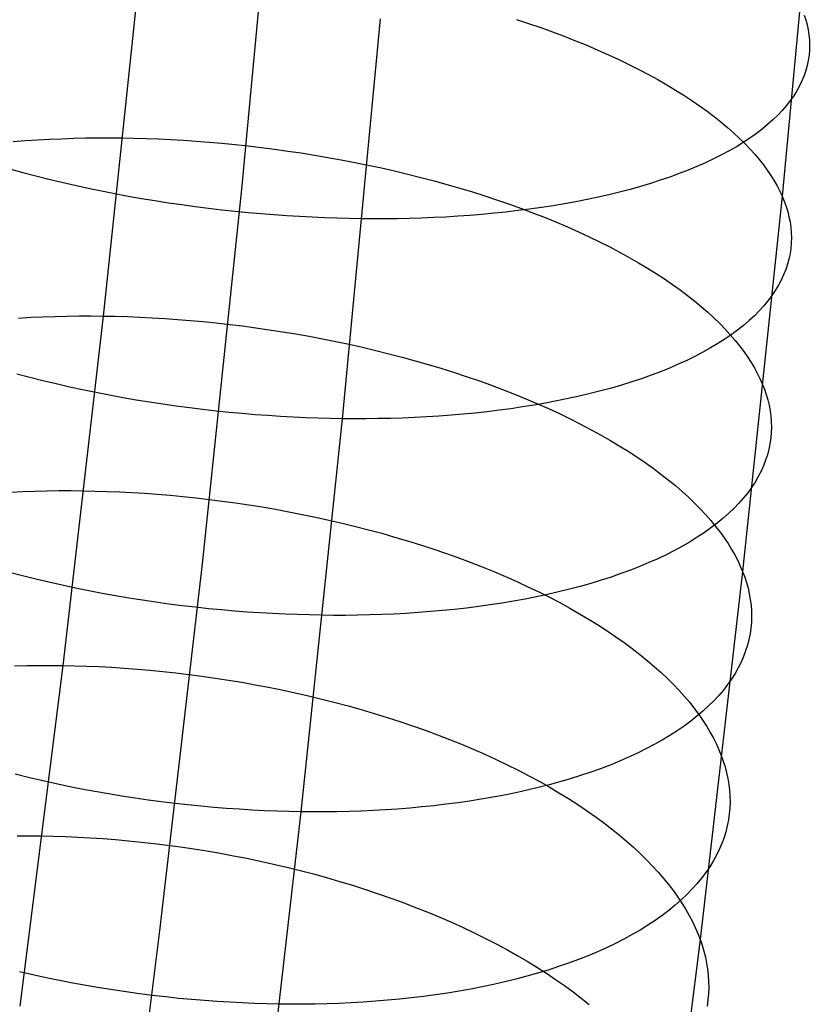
# Model space of a CAD drawing. Extents: x -37 to 483, y -973 to -253.
# Tile 104 of 197: x 411 to 429, y -882 to -859. Entities that reach past the tile are written whole.
import ezdxf

# ---------------------------------------------------------------- set-up
doc = ezdxf.new("R2010")
doc.units = 0
doc.layers.add('PREDEFINITO', color=7, linetype='CONTINUOUS')

msp = doc.modelspace()

# ---------------------------------------------------------------- linework, layer by layer
at = {"layer": 'PREDEFINITO'}
for p, q in [((416.615, -853.845, 84.863), (415.769, -862.766, 87.683)), ((429.28, -853.987, 87.238), (428.432, -862.928, 90.065)), ((413.41, -857.396, 98.381), (412.531, -865.735, 101.326)), ((419.015, -858.777, 74.027), (418.129, -868.137, 76.986)), ((428.947, -858.687, 88.169), (428.985, -858.803, 87.923)), ((422.209, -858.791, 97.36), (422.495, -858.886, 97.224)), ((422.495, -858.886, 97.224), (422.777, -858.983, 97.081)), ((422.777, -858.983, 97.081), (423.055, -859.083, 96.932)), ((428.985, -858.803, 87.923), (429.016, -858.92, 87.674)), ((429.016, -858.92, 87.674), (429.041, -859.037, 87.422)), ((423.055, -859.083, 96.932), (423.327, -859.186, 96.777)), ((423.327, -859.186, 96.777), (423.594, -859.29, 96.615)), ((429.041, -859.037, 87.422), (429.059, -859.155, 87.168)), ((429.059, -859.155, 87.168), (429.071, -859.273, 86.911)), ((423.594, -859.29, 96.615), (423.856, -859.397, 96.448)), ((423.856, -859.397, 96.448), (424.113, -859.507, 96.275)), ((429.071, -859.273, 86.911), (429.075, -859.392, 86.652)), ((429.075, -859.392, 86.652), (429.073, -859.511, 86.391)), ((424.113, -859.507, 96.275), (424.363, -859.618, 96.097)), ((424.363, -859.618, 96.097), (424.607, -859.731, 95.913)), ((429.062, -859.63, 86.128), (429.045, -859.75, 85.863)), ((429.073, -859.511, 86.391), (429.062, -859.63, 86.128)), ((424.607, -859.731, 95.913), (424.845, -859.846, 95.724)), ((424.845, -859.846, 95.724), (425.077, -859.963, 95.531)), ((429.02, -859.869, 85.597), (428.987, -859.988, 85.329)), ((429.045, -859.75, 85.863), (429.02, -859.869, 85.597)), ((425.077, -859.963, 95.531), (425.301, -860.081, 95.332)), ((425.301, -860.081, 95.332), (425.519, -860.2, 95.13)), ((428.946, -860.107, 85.061), (428.897, -860.225, 84.791)), ((428.987, -859.988, 85.329), (428.946, -860.107, 85.061)), ((425.519, -860.2, 95.13), (425.73, -860.321, 94.923)), ((425.73, -860.321, 94.923), (425.933, -860.443, 94.712)), ((428.841, -860.343, 84.521), (428.776, -860.46, 84.251)), ((428.897, -860.225, 84.791), (428.841, -860.343, 84.521)), ((425.933, -860.443, 94.712), (426.13, -860.566, 94.498)), ((426.13, -860.566, 94.498), (426.319, -860.69, 94.28)), ((428.703, -860.576, 83.98), (428.622, -860.692, 83.71)), ((428.776, -860.46, 84.251), (428.703, -860.576, 83.98)), ((426.319, -860.69, 94.28), (426.5, -860.814, 94.059)), ((426.5, -860.814, 94.059), (426.674, -860.94, 93.836)), ((428.532, -860.806, 83.44), (428.435, -860.92, 83.171)), ((428.622, -860.692, 83.71), (428.532, -860.806, 83.44)), ((426.674, -860.94, 93.836), (426.84, -861.065, 93.609)), ((426.84, -861.065, 93.609), (426.999, -861.191, 93.38)), ((428.329, -861.032, 82.904), (428.214, -861.142, 82.637)), ((428.435, -860.92, 83.171), (428.329, -861.032, 82.904)), ((426.999, -861.191, 93.38), (427.15, -861.317, 93.15)), ((427.15, -861.317, 93.15), (427.294, -861.444, 92.917)), ((428.092, -861.251, 82.372), (427.962, -861.359, 82.109)), ((428.214, -861.142, 82.637), (428.092, -861.251, 82.372)), ((427.294, -861.444, 92.917), (427.429, -861.57, 92.682)), ((427.823, -861.465, 81.848), (427.676, -861.568, 81.589)), ((427.962, -861.359, 82.109), (427.823, -861.465, 81.848)), ((410.422, -861.649, 99.138), (410.706, -861.627, 99.242)), ((410.706, -861.627, 99.242), (410.99, -861.609, 99.34)), ((410.99, -861.609, 99.34), (411.274, -861.594, 99.431)), ((411.274, -861.594, 99.431), (411.558, -861.582, 99.517)), ((411.558, -861.582, 99.517), (411.842, -861.573, 99.596)), ((411.842, -861.573, 99.596), (412.126, -861.566, 99.669)), ((412.126, -861.566, 99.669), (412.408, -861.563, 99.736)), ((412.408, -861.563, 99.736), (412.69, -861.563, 99.798)), ((412.69, -861.563, 99.798), (412.97, -861.565, 99.853)), ((412.97, -861.565, 99.853), (413.252, -861.57, 99.904)), ((413.252, -861.57, 99.904), (413.537, -861.578, 99.949)), ((413.537, -861.578, 99.949), (413.826, -861.589, 99.99)), ((413.826, -861.589, 99.99), (414.117, -861.603, 100.025)), ((414.117, -861.603, 100.025), (414.412, -861.62, 100.055)), ((414.412, -861.62, 100.055), (414.71, -861.64, 100.079)), ((414.71, -861.64, 100.079), (415.01, -861.663, 100.097)), ((415.01, -861.663, 100.097), (415.313, -861.69, 100.11)), ((415.313, -861.69, 100.11), (415.618, -861.719, 100.117)), ((415.618, -861.719, 100.117), (415.925, -861.752, 100.117)), ((415.925, -861.752, 100.117), (416.234, -861.788, 100.112)), ((427.36, -861.77, 81.08), (427.19, -861.867, 80.83)), ((427.522, -861.67, 81.333), (427.36, -861.77, 81.08)), ((427.429, -861.57, 92.682), (427.558, -861.696, 92.447)), ((427.676, -861.568, 81.589), (427.522, -861.67, 81.333)), ((427.558, -861.696, 92.447), (427.678, -861.822, 92.21)), ((416.234, -861.788, 100.112), (416.544, -861.828, 100.1)), ((416.544, -861.828, 100.1), (416.855, -861.871, 100.081)), ((416.855, -861.871, 100.081), (417.168, -861.917, 100.056)), ((417.168, -861.917, 100.056), (417.481, -861.967, 100.024)), ((417.481, -861.967, 100.024), (417.794, -862.02, 99.986)), ((427.013, -861.963, 80.584), (426.828, -862.055, 80.341)), ((427.19, -861.867, 80.83), (427.013, -861.963, 80.584)), ((427.678, -861.822, 92.21), (427.791, -861.948, 91.972)), ((427.791, -861.948, 91.972), (427.896, -862.073, 91.734)), ((417.794, -862.02, 99.986), (418.108, -862.077, 99.94)), ((418.108, -862.077, 99.94), (418.421, -862.137, 99.888)), ((418.421, -862.137, 99.888), (418.734, -862.201, 99.829)), ((418.734, -862.201, 99.829), (419.046, -862.268, 99.762)), ((426.438, -862.233, 79.868), (426.232, -862.318, 79.638)), ((426.636, -862.146, 80.103), (426.438, -862.233, 79.868)), ((426.828, -862.055, 80.341), (426.636, -862.146, 80.103)), ((427.896, -862.073, 91.734), (427.994, -862.197, 91.495)), ((427.994, -862.197, 91.495), (428.085, -862.321, 91.256)), ((410.651, -862.378, 76.174), (410.354, -862.295, 76.291)), ((410.952, -862.457, 76.064), (410.651, -862.378, 76.174)), ((411.256, -862.534, 75.96), (410.952, -862.457, 76.064)), ((419.046, -862.268, 99.762), (419.357, -862.338, 99.689)), ((419.357, -862.338, 99.689), (419.666, -862.412, 99.609)), ((419.666, -862.412, 99.609), (419.973, -862.489, 99.522)), ((426.02, -862.4, 79.413), (425.802, -862.48, 79.193)), ((426.232, -862.318, 79.638), (426.02, -862.4, 79.413)), ((428.085, -862.321, 91.256), (428.168, -862.444, 91.017)), ((428.168, -862.444, 91.017), (428.245, -862.567, 90.778)), ((411.562, -862.608, 75.864), (411.256, -862.534, 75.96)), ((411.87, -862.679, 75.774), (411.562, -862.608, 75.864)), ((412.18, -862.747, 75.692), (411.87, -862.679, 75.774)), ((419.973, -862.489, 99.522), (420.279, -862.569, 99.427)), ((420.279, -862.569, 99.427), (420.582, -862.653, 99.326)), ((420.582, -862.653, 99.326), (420.882, -862.74, 99.218)), ((425.113, -862.7, 78.563), (424.872, -862.768, 78.364)), ((425.348, -862.63, 78.767), (425.113, -862.7, 78.563)), ((425.578, -862.556, 78.977), (425.348, -862.63, 78.767)), ((425.802, -862.48, 79.193), (425.578, -862.556, 78.977)), ((428.245, -862.567, 90.778), (428.314, -862.688, 90.54)), ((428.314, -862.688, 90.54), (428.376, -862.808, 90.302)), ((412.491, -862.812, 75.617), (412.18, -862.747, 75.692)), ((412.803, -862.873, 75.549), (412.491, -862.812, 75.617)), ((413.117, -862.932, 75.488), (412.803, -862.873, 75.549)), ((413.43, -862.987, 75.434), (413.117, -862.932, 75.488)), ((415.769, -862.766, 87.683), (414.846, -871.537, 90.781)), ((420.882, -862.74, 99.218), (421.179, -862.829, 99.103)), ((421.179, -862.829, 99.103), (421.472, -862.922, 98.981)), ((421.472, -862.922, 98.981), (421.762, -863.018, 98.853)), ((424.376, -862.893, 77.983), (424.122, -862.951, 77.801)), ((424.626, -862.832, 78.17), (424.376, -862.893, 77.983)), ((424.872, -862.768, 78.364), (424.626, -862.832, 78.17)), ((428.432, -862.928, 90.065), (427.507, -871.717, 93.171)), ((428.376, -862.808, 90.302), (428.432, -862.928, 90.065)), ((428.432, -862.928, 90.065), (428.481, -863.047, 89.827)), ((413.744, -863.039, 75.387), (413.43, -862.987, 75.434)), ((414.058, -863.088, 75.347), (413.744, -863.039, 75.387)), ((414.372, -863.134, 75.314), (414.058, -863.088, 75.347)), ((414.685, -863.177, 75.287), (414.372, -863.134, 75.314)), ((421.762, -863.018, 98.853), (422.048, -863.117, 98.718)), ((422.048, -863.117, 98.718), (422.33, -863.218, 98.577)), ((423.066, -863.151, 77.138), (422.794, -863.193, 76.988)), ((423.335, -863.106, 77.294), (423.066, -863.151, 77.138)), ((423.601, -863.057, 77.457), (423.335, -863.106, 77.294)), ((423.863, -863.006, 77.626), (423.601, -863.057, 77.457)), ((424.122, -862.951, 77.801), (423.863, -863.006, 77.626)), ((428.481, -863.047, 89.827), (428.524, -863.167, 89.586)), ((414.996, -863.216, 75.268), (414.685, -863.177, 75.287)), ((415.307, -863.253, 75.254), (414.996, -863.216, 75.268)), ((415.616, -863.286, 75.248), (415.307, -863.253, 75.254)), ((415.923, -863.316, 75.247), (415.616, -863.286, 75.248)), ((416.228, -863.343, 75.253), (415.923, -863.316, 75.247)), ((416.531, -863.367, 75.265), (416.228, -863.343, 75.253)), ((416.832, -863.389, 75.283), (416.531, -863.367, 75.265)), ((417.13, -863.407, 75.307), (416.832, -863.389, 75.283)), ((421.12, -863.378, 76.223), (420.836, -863.398, 76.119)), ((421.402, -863.355, 76.335), (421.12, -863.378, 76.223)), ((421.684, -863.329, 76.452), (421.402, -863.355, 76.335)), ((421.964, -863.3, 76.576), (421.684, -863.329, 76.452)), ((422.243, -863.267, 76.707), (421.964, -863.3, 76.576)), ((422.519, -863.232, 76.844), (422.243, -863.267, 76.707)), ((422.33, -863.218, 98.577), (422.607, -863.322, 98.429)), ((422.794, -863.193, 76.988), (422.519, -863.232, 76.844)), ((422.607, -863.322, 98.429), (422.879, -863.429, 98.275)), ((428.524, -863.167, 89.586), (428.562, -863.288, 89.342)), ((428.562, -863.288, 89.342), (428.592, -863.41, 89.094)), ((417.425, -863.422, 75.336), (417.13, -863.407, 75.307)), ((417.717, -863.435, 75.371), (417.425, -863.422, 75.336)), ((418.005, -863.445, 75.411), (417.717, -863.435, 75.371)), ((418.29, -863.452, 75.456), (418.005, -863.445, 75.411)), ((418.572, -863.457, 75.506), (418.29, -863.452, 75.456)), ((418.853, -863.459, 75.562), (418.572, -863.457, 75.506)), ((419.134, -863.459, 75.623), (418.853, -863.459, 75.562)), ((419.417, -863.455, 75.69), (419.134, -863.459, 75.623)), ((419.7, -863.45, 75.764), (419.417, -863.455, 75.69)), ((419.984, -863.441, 75.843), (419.7, -863.45, 75.764)), ((420.268, -863.43, 75.929), (419.984, -863.441, 75.843)), ((420.552, -863.416, 76.021), (420.268, -863.43, 75.929)), ((420.836, -863.398, 76.119), (420.552, -863.416, 76.021)), ((422.879, -863.429, 98.275), (423.145, -863.538, 98.116)), ((423.145, -863.538, 98.116), (423.407, -863.649, 97.95)), ((428.592, -863.41, 89.094), (428.617, -863.532, 88.844)), ((428.617, -863.532, 88.844), (428.635, -863.655, 88.592)), ((423.407, -863.649, 97.95), (423.663, -863.763, 97.779)), ((423.663, -863.763, 97.779), (423.913, -863.879, 97.602)), ((428.635, -863.655, 88.592), (428.646, -863.778, 88.336)), ((428.646, -863.778, 88.336), (428.65, -863.902, 88.079)), ((423.913, -863.879, 97.602), (424.156, -863.997, 97.42)), ((424.156, -863.997, 97.42), (424.394, -864.116, 97.233)), ((428.646, -864.026, 87.819), (428.636, -864.15, 87.558)), ((428.65, -863.902, 88.079), (428.646, -864.026, 87.819)), ((424.394, -864.116, 97.233), (424.625, -864.237, 97.041)), ((424.625, -864.237, 97.041), (424.849, -864.36, 96.844)), ((428.618, -864.275, 87.295), (428.592, -864.399, 87.03)), ((428.636, -864.15, 87.558), (428.618, -864.275, 87.295)), ((424.849, -864.36, 96.844), (425.066, -864.485, 96.643)), ((425.066, -864.485, 96.643), (425.276, -864.61, 96.438)), ((428.559, -864.523, 86.764), (428.518, -864.647, 86.497)), ((428.592, -864.399, 87.03), (428.559, -864.523, 86.764)), ((425.276, -864.61, 96.438), (425.479, -864.737, 96.229)), ((425.479, -864.737, 96.229), (425.675, -864.865, 96.017)), ((428.468, -864.77, 86.229), (428.411, -864.893, 85.96)), ((428.518, -864.647, 86.497), (428.468, -864.77, 86.229)), ((425.675, -864.865, 96.017), (425.864, -864.994, 95.801)), ((425.864, -864.994, 95.801), (426.045, -865.124, 95.582)), ((428.411, -864.893, 85.96), (428.346, -865.015, 85.691)), ((426.045, -865.124, 95.582), (426.218, -865.254, 95.36)), ((428.272, -865.136, 85.423), (428.191, -865.257, 85.154)), ((428.346, -865.015, 85.691), (428.272, -865.136, 85.423)), ((426.218, -865.254, 95.36), (426.384, -865.385, 95.135)), ((426.384, -865.385, 95.135), (426.542, -865.516, 94.908)), ((428.101, -865.376, 84.886), (428.003, -865.494, 84.618)), ((428.191, -865.257, 85.154), (428.101, -865.376, 84.886)), ((426.542, -865.516, 94.908), (426.692, -865.647, 94.679)), ((426.692, -865.647, 94.679), (426.835, -865.778, 94.448)), ((427.896, -865.611, 84.352), (427.782, -865.726, 84.087)), ((428.003, -865.494, 84.618), (427.896, -865.611, 84.352)), ((410.551, -865.78, 100.813), (410.835, -865.764, 100.904)), ((410.835, -865.764, 100.904), (411.119, -865.751, 100.99)), ((411.119, -865.751, 100.99), (411.403, -865.742, 101.069)), ((411.403, -865.742, 101.069), (411.687, -865.736, 101.142)), ((412.531, -865.735, 101.326), (411.584, -873.913, 104.521)), ((411.687, -865.736, 101.142), (411.969, -865.732, 101.209)), ((411.969, -865.732, 101.209), (412.251, -865.732, 101.271)), ((412.251, -865.732, 101.271), (412.531, -865.735, 101.326)), ((412.531, -865.735, 101.326), (412.813, -865.74, 101.377)), ((412.813, -865.74, 101.377), (413.098, -865.748, 101.422)), ((413.098, -865.748, 101.422), (413.387, -865.76, 101.463)), ((413.387, -865.76, 101.463), (413.678, -865.774, 101.498)), ((413.678, -865.774, 101.498), (413.973, -865.792, 101.528)), ((413.973, -865.792, 101.528), (414.271, -865.813, 101.553)), ((414.271, -865.813, 101.553), (414.571, -865.837, 101.572)), ((414.571, -865.837, 101.572), (414.874, -865.864, 101.585)), ((414.874, -865.864, 101.585), (415.179, -865.895, 101.592)), ((415.179, -865.895, 101.592), (415.486, -865.929, 101.593)), ((415.486, -865.929, 101.593), (415.794, -865.967, 101.588)), ((426.835, -865.778, 94.448), (426.971, -865.91, 94.215)), ((426.971, -865.91, 94.215), (427.098, -866.041, 93.981)), ((427.659, -865.84, 83.823), (427.528, -865.952, 83.561)), ((427.782, -865.726, 84.087), (427.659, -865.84, 83.823)), ((415.794, -865.967, 101.588), (416.104, -866.008, 101.577)), ((416.104, -866.008, 101.577), (416.416, -866.053, 101.559)), ((416.416, -866.053, 101.559), (416.728, -866.101, 101.534)), ((416.728, -866.101, 101.534), (417.041, -866.153, 101.503)), ((417.041, -866.153, 101.503), (417.354, -866.208, 101.465)), ((427.098, -866.041, 93.981), (427.218, -866.172, 93.746)), ((427.389, -866.062, 83.302), (427.242, -866.17, 83.044)), ((427.528, -865.952, 83.561), (427.389, -866.062, 83.302)), ((417.354, -866.208, 101.465), (417.667, -866.267, 101.421)), ((417.667, -866.267, 101.421), (417.981, -866.33, 101.369)), ((417.981, -866.33, 101.369), (418.293, -866.396, 101.311)), ((426.924, -866.38, 82.538), (426.754, -866.482, 82.29)), ((427.087, -866.276, 82.79), (426.924, -866.38, 82.538)), ((427.242, -866.17, 83.044), (427.087, -866.276, 82.79)), ((427.218, -866.172, 93.746), (427.33, -866.303, 93.51)), ((427.33, -866.303, 93.51), (427.435, -866.433, 93.274)), ((418.293, -866.396, 101.311), (418.605, -866.465, 101.246)), ((418.605, -866.465, 101.246), (418.915, -866.539, 101.173)), ((418.915, -866.539, 101.173), (419.224, -866.615, 101.094)), ((419.224, -866.615, 101.094), (419.531, -866.695, 101.008)), ((426.576, -866.581, 82.045), (426.391, -866.678, 81.803)), ((426.754, -866.482, 82.29), (426.576, -866.581, 82.045)), ((427.435, -866.433, 93.274), (427.533, -866.562, 93.037)), ((427.533, -866.562, 93.037), (427.623, -866.691, 92.799)), ((419.531, -866.695, 101.008), (419.837, -866.779, 100.915)), ((419.837, -866.779, 100.915), (420.139, -866.866, 100.815)), ((426.199, -866.772, 81.566), (426, -866.863, 81.333)), ((426.391, -866.678, 81.803), (426.199, -866.772, 81.566)), ((427.623, -866.691, 92.799), (427.706, -866.819, 92.562)), ((427.706, -866.819, 92.562), (427.782, -866.947, 92.325)), ((420.139, -866.866, 100.815), (420.439, -866.956, 100.708)), ((420.439, -866.956, 100.708), (420.736, -867.049, 100.594)), ((420.736, -867.049, 100.594), (421.029, -867.146, 100.474)), ((425.582, -867.037, 80.88), (425.364, -867.12, 80.66)), ((425.794, -866.952, 81.104), (425.582, -867.037, 80.88)), ((426, -866.863, 81.333), (425.794, -866.952, 81.104)), ((427.782, -866.947, 92.325), (427.85, -867.073, 92.089)), ((427.85, -867.073, 92.089), (427.912, -867.198, 91.853)), ((410.815, -867.173, 77.426), (410.512, -867.093, 77.528)), ((411.121, -867.25, 77.331), (410.815, -867.173, 77.426)), ((411.429, -867.324, 77.242), (411.121, -867.25, 77.331)), ((421.029, -867.146, 100.474), (421.318, -867.245, 100.347)), ((421.318, -867.245, 100.347), (421.604, -867.348, 100.213)), ((424.909, -867.276, 80.237), (424.673, -867.349, 80.033)), ((425.139, -867.2, 80.446), (424.909, -867.276, 80.237)), ((425.364, -867.12, 80.66), (425.139, -867.2, 80.446)), ((427.912, -867.198, 91.853), (427.967, -867.322, 91.618)), ((411.738, -867.395, 77.161), (411.429, -867.324, 77.242)), ((412.049, -867.463, 77.087), (411.738, -867.395, 77.161)), ((412.361, -867.527, 77.02), (412.049, -867.463, 77.087)), ((412.675, -867.588, 76.959), (412.361, -867.527, 77.02)), ((421.604, -867.348, 100.213), (421.885, -867.453, 100.074)), ((421.885, -867.453, 100.074), (422.162, -867.561, 99.927)), ((424.186, -867.487, 79.642), (423.936, -867.55, 79.456)), ((424.432, -867.42, 79.835), (424.186, -867.487, 79.642)), ((424.673, -867.349, 80.033), (424.432, -867.42, 79.835)), ((427.967, -867.322, 91.618), (428.016, -867.446, 91.381)), ((428.016, -867.446, 91.381), (428.059, -867.571, 91.142)), ((412.988, -867.646, 76.906), (412.675, -867.588, 76.959)), ((413.302, -867.7, 76.86), (412.988, -867.646, 76.906)), ((413.616, -867.751, 76.821), (413.302, -867.7, 76.86)), ((413.929, -867.799, 76.788), (413.616, -867.751, 76.821)), ((422.162, -867.561, 99.927), (422.433, -867.672, 99.775)), ((422.433, -867.672, 99.775), (422.7, -867.786, 99.617)), ((422.893, -867.772, 78.769), (422.624, -867.819, 78.614)), ((423.159, -867.722, 78.932), (422.893, -867.772, 78.769)), ((423.422, -867.668, 79.1), (423.159, -867.722, 78.932)), ((423.681, -867.611, 79.275), (423.422, -867.668, 79.1)), ((423.936, -867.55, 79.456), (423.681, -867.611, 79.275)), ((428.059, -867.571, 91.142), (428.095, -867.697, 90.899)), ((428.095, -867.697, 90.899), (428.126, -867.823, 90.654)), ((414.242, -867.844, 76.762), (413.929, -867.799, 76.788)), ((414.553, -867.885, 76.743), (414.242, -867.844, 76.762)), ((414.864, -867.923, 76.731), (414.553, -867.885, 76.743)), ((415.173, -867.958, 76.724), (414.864, -867.923, 76.731)), ((415.48, -867.989, 76.725), (415.173, -867.958, 76.724)), ((415.785, -868.018, 76.731), (415.48, -867.989, 76.725)), ((421.241, -868.004, 77.93), (420.96, -868.031, 77.813)), ((421.522, -867.974, 78.054), (421.241, -868.004, 77.93)), ((421.801, -867.94, 78.184), (421.522, -867.974, 78.054)), ((422.077, -867.903, 78.321), (421.801, -867.94, 78.184)), ((422.352, -867.863, 78.464), (422.077, -867.903, 78.321)), ((422.624, -867.819, 78.614), (422.352, -867.863, 78.464)), ((422.7, -867.786, 99.617), (422.961, -867.901, 99.453)), ((422.961, -867.901, 99.453), (423.216, -868.019, 99.283)), ((428.126, -867.823, 90.654), (428.15, -867.951, 90.405)), ((428.15, -867.951, 90.405), (428.167, -868.079, 90.154)), ((416.088, -868.043, 76.743), (415.785, -868.018, 76.731)), ((416.389, -868.065, 76.761), (416.088, -868.043, 76.743)), ((416.686, -868.084, 76.785), (416.389, -868.065, 76.761)), ((416.981, -868.1, 76.815), (416.686, -868.084, 76.785)), ((417.273, -868.114, 76.85), (416.981, -868.1, 76.815)), ((418.129, -868.137, 76.986), (417.161, -877.339, 80.236)), ((417.562, -868.124, 76.89), (417.273, -868.114, 76.85)), ((417.847, -868.132, 76.935), (417.562, -868.124, 76.89)), ((418.129, -868.137, 76.986), (417.847, -868.132, 76.935)), ((418.409, -868.139, 77.041), (418.129, -868.137, 76.986)), ((418.691, -868.139, 77.103), (418.409, -868.139, 77.041)), ((418.973, -868.135, 77.17), (418.691, -868.139, 77.103)), ((419.257, -868.129, 77.243), (418.973, -868.135, 77.17)), ((419.541, -868.121, 77.322), (419.257, -868.129, 77.243)), ((419.825, -868.109, 77.408), (419.541, -868.121, 77.322)), ((420.109, -868.094, 77.5), (419.825, -868.109, 77.408)), ((420.393, -868.076, 77.598), (420.109, -868.094, 77.5)), ((420.677, -868.055, 77.702), (420.393, -868.076, 77.598)), ((420.96, -868.031, 77.813), (420.677, -868.055, 77.702)), ((423.216, -868.019, 99.283), (423.465, -868.14, 99.108)), ((423.465, -868.14, 99.108), (423.709, -868.262, 98.927)), ((428.167, -868.079, 90.154), (428.178, -868.207, 89.901)), ((428.178, -868.207, 89.901), (428.181, -868.336, 89.645)), ((423.709, -868.262, 98.927), (423.946, -868.386, 98.742)), ((423.946, -868.386, 98.742), (424.176, -868.512, 98.552)), ((428.177, -868.465, 89.387), (428.166, -868.594, 89.127)), ((428.181, -868.336, 89.645), (428.177, -868.465, 89.387)), ((424.176, -868.512, 98.552), (424.4, -868.64, 98.357)), ((424.4, -868.64, 98.357), (424.617, -868.769, 98.158)), ((428.166, -868.594, 89.127), (428.148, -868.723, 88.866)), ((424.617, -868.769, 98.158), (424.826, -868.9, 97.954)), ((424.826, -868.9, 97.954), (425.029, -869.032, 97.747)), ((428.122, -868.853, 88.603), (428.088, -868.982, 88.339)), ((428.148, -868.723, 88.866), (428.122, -868.853, 88.603)), ((425.029, -869.032, 97.747), (425.224, -869.165, 97.536)), ((428.046, -869.11, 88.073), (427.996, -869.239, 87.807)), ((428.088, -868.982, 88.339), (428.046, -869.11, 88.073)), ((425.224, -869.165, 97.536), (425.412, -869.298, 97.322)), ((425.412, -869.298, 97.322), (425.593, -869.433, 97.105)), ((427.939, -869.366, 87.54), (427.873, -869.493, 87.273)), ((427.996, -869.239, 87.807), (427.939, -869.366, 87.54)), ((425.593, -869.433, 97.105), (425.766, -869.568, 96.885)), ((425.766, -869.568, 96.885), (425.931, -869.704, 96.662)), ((427.799, -869.619, 87.006), (427.717, -869.745, 86.739)), ((427.873, -869.493, 87.273), (427.799, -869.619, 87.006)), ((410.361, -869.854, 102.502), (410.646, -869.841, 102.587)), ((410.646, -869.841, 102.587), (410.93, -869.831, 102.666)), ((410.93, -869.831, 102.666), (411.213, -869.825, 102.739)), ((411.213, -869.825, 102.739), (411.496, -869.821, 102.807)), ((411.496, -869.821, 102.807), (411.777, -869.821, 102.868)), ((411.777, -869.821, 102.868), (412.058, -869.824, 102.924)), ((412.058, -869.824, 102.924), (412.339, -869.83, 102.974)), ((412.339, -869.83, 102.974), (412.624, -869.838, 103.02)), ((412.624, -869.838, 103.02), (412.913, -869.85, 103.061)), ((425.931, -869.704, 96.662), (426.088, -869.84, 96.437)), ((426.088, -869.84, 96.437), (426.239, -869.977, 96.209)), ((427.717, -869.745, 86.739), (427.626, -869.869, 86.473)), ((412.913, -869.85, 103.061), (413.204, -869.865, 103.096)), ((413.204, -869.865, 103.096), (413.499, -869.884, 103.127)), ((413.499, -869.884, 103.127), (413.797, -869.905, 103.152)), ((413.797, -869.905, 103.152), (414.097, -869.93, 103.171)), ((414.097, -869.93, 103.171), (414.399, -869.959, 103.184)), ((414.399, -869.959, 103.184), (414.704, -869.991, 103.192)), ((414.704, -869.991, 103.192), (415.011, -870.026, 103.194)), ((415.011, -870.026, 103.194), (415.319, -870.065, 103.189)), ((415.319, -870.065, 103.189), (415.629, -870.108, 103.178)), ((426.239, -869.977, 96.209), (426.381, -870.113, 95.98)), ((427.528, -869.991, 86.207), (427.421, -870.113, 85.942)), ((427.626, -869.869, 86.473), (427.528, -869.991, 86.207)), ((415.629, -870.108, 103.178), (415.94, -870.154, 103.161)), ((415.94, -870.154, 103.161), (416.252, -870.204, 103.137)), ((416.252, -870.204, 103.137), (416.565, -870.258, 103.107)), ((416.565, -870.258, 103.107), (416.878, -870.315, 103.07)), ((426.381, -870.113, 95.98), (426.516, -870.25, 95.749)), ((426.516, -870.25, 95.749), (426.643, -870.386, 95.517)), ((427.306, -870.233, 85.679), (427.183, -870.351, 85.417)), ((427.421, -870.113, 85.942), (427.306, -870.233, 85.679)), ((416.878, -870.315, 103.07), (417.191, -870.377, 103.026)), ((417.191, -870.377, 103.026), (417.504, -870.441, 102.975)), ((417.504, -870.441, 102.975), (417.816, -870.51, 102.918)), ((417.816, -870.51, 102.918), (418.127, -870.582, 102.854)), ((426.643, -870.386, 95.517), (426.762, -870.522, 95.284)), ((426.762, -870.522, 95.284), (426.874, -870.658, 95.05)), ((427.051, -870.467, 85.157), (426.912, -870.582, 84.898)), ((427.183, -870.351, 85.417), (427.051, -870.467, 85.157)), ((418.127, -870.582, 102.854), (418.437, -870.658, 102.783)), ((418.437, -870.658, 102.783), (418.746, -870.737, 102.704)), ((418.746, -870.737, 102.704), (419.053, -870.82, 102.619)), ((426.764, -870.695, 84.643), (426.609, -870.805, 84.39)), ((426.912, -870.582, 84.898), (426.764, -870.695, 84.643)), ((426.874, -870.658, 95.05), (426.978, -870.793, 94.815)), ((419.053, -870.82, 102.619), (419.357, -870.907, 102.527)), ((419.357, -870.907, 102.527), (419.66, -870.997, 102.429)), ((419.66, -870.997, 102.429), (419.959, -871.09, 102.323)), ((426.446, -870.913, 84.139), (426.275, -871.018, 83.892)), ((426.609, -870.805, 84.39), (426.446, -870.913, 84.139)), ((426.978, -870.793, 94.815), (427.075, -870.928, 94.58)), ((427.075, -870.928, 94.58), (427.165, -871.062, 94.344)), ((419.959, -871.09, 102.323), (420.255, -871.187, 102.211)), ((420.255, -871.187, 102.211), (420.548, -871.287, 102.092)), ((425.912, -871.222, 83.409), (425.719, -871.32, 83.173)), ((426.097, -871.122, 83.649), (425.912, -871.222, 83.409)), ((426.275, -871.018, 83.892), (426.097, -871.122, 83.649)), ((427.165, -871.062, 94.344), (427.247, -871.195, 94.109)), ((427.247, -871.195, 94.109), (427.323, -871.327, 93.873)), ((420.548, -871.287, 102.092), (420.837, -871.39, 101.966)), ((420.837, -871.39, 101.966), (421.122, -871.496, 101.834)), ((425.52, -871.415, 82.941), (425.314, -871.507, 82.713)), ((425.719, -871.32, 83.173), (425.52, -871.415, 82.941)), ((427.323, -871.327, 93.873), (427.391, -871.458, 93.639)), ((427.391, -871.458, 93.639), (427.452, -871.588, 93.404)), ((414.846, -871.537, 90.781), (413.852, -880.128, 94.138)), ((421.122, -871.496, 101.834), (421.403, -871.605, 101.696)), ((421.403, -871.605, 101.696), (421.679, -871.717, 101.551)), ((424.883, -871.682, 82.272), (424.658, -871.764, 82.058)), ((425.101, -871.596, 82.49), (424.883, -871.682, 82.272)), ((425.314, -871.507, 82.713), (425.101, -871.596, 82.49)), ((427.452, -871.588, 93.404), (427.507, -871.717, 93.171)), ((410.642, -871.814, 78.943), (410.337, -871.734, 79.037)), ((410.95, -871.891, 78.856), (410.642, -871.814, 78.943)), ((411.259, -871.965, 78.775), (410.95, -871.891, 78.856)), ((421.679, -871.717, 101.551), (421.95, -871.832, 101.4)), ((421.95, -871.832, 101.4), (422.216, -871.95, 101.243)), ((424.191, -871.92, 81.648), (423.95, -871.993, 81.45)), ((424.427, -871.844, 81.85), (424.191, -871.92, 81.648)), ((424.658, -871.764, 82.058), (424.427, -871.844, 81.85)), ((427.507, -871.717, 93.171), (426.51, -880.326, 96.535)), ((427.507, -871.717, 93.171), (427.555, -871.845, 92.936)), ((427.555, -871.845, 92.936), (427.597, -871.975, 92.698)), ((411.57, -872.035, 78.702), (411.259, -871.965, 78.775)), ((411.881, -872.102, 78.636), (411.57, -872.035, 78.702)), ((412.194, -872.166, 78.577), (411.881, -872.102, 78.636)), ((422.216, -871.95, 101.243), (422.477, -872.07, 101.081)), ((422.477, -872.07, 101.081), (422.731, -872.192, 100.913)), ((423.453, -872.129, 81.073), (423.198, -872.192, 80.893)), ((423.704, -872.063, 81.259), (423.453, -872.129, 81.073)), ((423.95, -871.993, 81.45), (423.704, -872.063, 81.259)), ((427.597, -871.975, 92.698), (427.633, -872.106, 92.458)), ((427.633, -872.106, 92.458), (427.663, -872.237, 92.214)), ((412.508, -872.226, 78.524), (412.194, -872.166, 78.577)), ((412.821, -872.282, 78.479), (412.508, -872.226, 78.524)), ((413.135, -872.336, 78.44), (412.821, -872.282, 78.479)), ((413.448, -872.386, 78.408), (413.135, -872.336, 78.44)), ((422.41, -872.359, 80.39), (422.141, -872.408, 80.235)), ((422.676, -872.307, 80.552), (422.41, -872.359, 80.39)), ((422.939, -872.251, 80.719), (422.676, -872.307, 80.552)), ((422.731, -872.192, 100.913), (422.98, -872.317, 100.739)), ((423.198, -872.192, 80.893), (422.939, -872.251, 80.719)), ((422.98, -872.317, 100.739), (423.223, -872.443, 100.561)), ((427.663, -872.237, 92.214), (427.687, -872.37, 91.967)), ((427.687, -872.37, 91.967), (427.704, -872.502, 91.718)), ((413.76, -872.432, 78.383), (413.448, -872.386, 78.408)), ((414.072, -872.475, 78.365), (413.76, -872.432, 78.383)), ((414.382, -872.514, 78.353), (414.072, -872.475, 78.365)), ((414.69, -872.551, 78.347), (414.382, -872.514, 78.353)), ((414.997, -872.584, 78.348), (414.69, -872.551, 78.347)), ((415.302, -872.613, 78.354), (414.997, -872.584, 78.348)), ((415.605, -872.64, 78.367), (415.302, -872.613, 78.354)), ((420.758, -872.6, 79.554), (420.476, -872.629, 79.437)), ((421.038, -872.569, 79.677), (420.758, -872.6, 79.554)), ((421.317, -872.534, 79.807), (421.038, -872.569, 79.677)), ((421.594, -872.495, 79.943), (421.317, -872.534, 79.807)), ((421.869, -872.453, 80.086), (421.594, -872.495, 79.943)), ((422.141, -872.408, 80.235), (421.869, -872.453, 80.086)), ((423.223, -872.443, 100.561), (423.459, -872.572, 100.377)), ((423.459, -872.572, 100.377), (423.689, -872.703, 100.189)), ((427.704, -872.502, 91.718), (427.713, -872.636, 91.466)), ((415.906, -872.663, 78.386), (415.605, -872.64, 78.367)), ((416.203, -872.683, 78.41), (415.906, -872.663, 78.386)), ((416.498, -872.7, 78.44), (416.203, -872.683, 78.41)), ((416.79, -872.713, 78.475), (416.498, -872.7, 78.44)), ((417.078, -872.724, 78.515), (416.79, -872.713, 78.475)), ((417.363, -872.732, 78.561), (417.078, -872.724, 78.515)), ((417.645, -872.737, 78.611), (417.363, -872.732, 78.561)), ((417.925, -872.74, 78.667), (417.645, -872.737, 78.611)), ((418.207, -872.74, 78.728), (417.925, -872.74, 78.667)), ((418.49, -872.736, 78.795), (418.207, -872.74, 78.728)), ((418.773, -872.73, 78.868), (418.49, -872.736, 78.795)), ((419.057, -872.721, 78.948), (418.773, -872.73, 78.868)), ((419.341, -872.709, 79.033), (419.057, -872.721, 78.948)), ((419.626, -872.694, 79.125), (419.341, -872.709, 79.033)), ((419.91, -872.675, 79.222), (419.626, -872.694, 79.125)), ((420.193, -872.654, 79.327), (419.91, -872.675, 79.222)), ((420.476, -872.629, 79.437), (420.193, -872.654, 79.327)), ((423.689, -872.703, 100.189), (423.912, -872.835, 99.995)), ((423.912, -872.835, 99.995), (424.129, -872.969, 99.798)), ((427.716, -872.769, 91.212), (427.712, -872.903, 90.956)), ((427.713, -872.636, 91.466), (427.716, -872.769, 91.212)), ((424.129, -872.969, 99.798), (424.338, -873.104, 99.597)), ((427.701, -873.038, 90.698), (427.681, -873.172, 90.438)), ((427.712, -872.903, 90.956), (427.701, -873.038, 90.698)), ((424.338, -873.104, 99.597), (424.54, -873.241, 99.391)), ((424.54, -873.241, 99.391), (424.735, -873.378, 99.182)), ((427.655, -873.306, 90.177), (427.62, -873.44, 89.915)), ((427.681, -873.172, 90.438), (427.655, -873.306, 90.177)), ((424.735, -873.378, 99.182), (424.922, -873.517, 98.97)), ((424.922, -873.517, 98.97), (425.102, -873.656, 98.755)), ((427.62, -873.44, 89.915), (427.578, -873.574, 89.651)), ((425.102, -873.656, 98.755), (425.274, -873.796, 98.536)), ((427.528, -873.707, 89.387), (427.47, -873.84, 89.122)), ((427.578, -873.574, 89.651), (427.528, -873.707, 89.387)), ((410.456, -873.921, 104.264), (410.74, -873.914, 104.337)), ((411.584, -873.913, 104.521), (410.579, -881.889, 107.937)), ((410.74, -873.914, 104.337), (411.022, -873.911, 104.404)), ((411.022, -873.911, 104.404), (411.304, -873.911, 104.465)), ((411.304, -873.911, 104.465), (411.584, -873.913, 104.521)), ((411.584, -873.913, 104.521), (411.866, -873.919, 104.572)), ((411.866, -873.919, 104.572), (412.151, -873.928, 104.618)), ((412.151, -873.928, 104.618), (412.439, -873.941, 104.659)), ((412.439, -873.941, 104.659), (412.731, -873.956, 104.695)), ((412.731, -873.956, 104.695), (413.026, -873.975, 104.725)), ((413.026, -873.975, 104.725), (413.323, -873.998, 104.75)), ((413.323, -873.998, 104.75), (413.623, -874.024, 104.77)), ((425.274, -873.796, 98.536), (425.439, -873.937, 98.315)), ((425.439, -873.937, 98.315), (425.596, -874.078, 98.092)), ((427.403, -873.972, 88.856), (427.329, -874.103, 88.591)), ((427.47, -873.84, 89.122), (427.403, -873.972, 88.856)), ((413.623, -874.024, 104.77), (413.925, -874.053, 104.784)), ((413.925, -874.053, 104.784), (414.23, -874.086, 104.792)), ((414.23, -874.086, 104.792), (414.537, -874.123, 104.794)), ((414.537, -874.123, 104.794), (414.845, -874.164, 104.79)), ((414.845, -874.164, 104.79), (415.155, -874.208, 104.78)), ((415.155, -874.208, 104.78), (415.466, -874.256, 104.763)), ((425.596, -874.078, 98.092), (425.746, -874.219, 97.867)), ((425.746, -874.219, 97.867), (425.887, -874.361, 97.639)), ((427.329, -874.103, 88.591), (427.246, -874.233, 88.326)), ((415.466, -874.256, 104.763), (415.778, -874.308, 104.74)), ((415.778, -874.308, 104.74), (416.09, -874.363, 104.711)), ((416.09, -874.363, 104.711), (416.403, -874.423, 104.675)), ((416.403, -874.423, 104.675), (416.716, -874.486, 104.632)), ((425.887, -874.361, 97.639), (426.021, -874.502, 97.411)), ((427.155, -874.361, 88.061), (427.056, -874.489, 87.797)), ((427.246, -874.233, 88.326), (427.155, -874.361, 88.061)), ((416.716, -874.486, 104.632), (417.028, -874.553, 104.582)), ((417.028, -874.553, 104.582), (417.34, -874.624, 104.526)), ((417.34, -874.624, 104.526), (417.651, -874.699, 104.462)), ((426.021, -874.502, 97.411), (426.148, -874.643, 97.18)), ((426.148, -874.643, 97.18), (426.267, -874.784, 96.949)), ((426.949, -874.615, 87.533), (426.833, -874.739, 87.272)), ((427.056, -874.489, 87.797), (426.949, -874.615, 87.533)), ((417.651, -874.699, 104.462), (417.961, -874.777, 104.392)), ((417.961, -874.777, 104.392), (418.27, -874.859, 104.315)), ((418.27, -874.859, 104.315), (418.576, -874.945, 104.231)), ((426.267, -874.784, 96.949), (426.378, -874.925, 96.717)), ((426.71, -874.862, 87.011), (426.578, -874.983, 86.753)), ((426.833, -874.739, 87.272), (426.71, -874.862, 87.011)), ((418.576, -874.945, 104.231), (418.881, -875.035, 104.141)), ((418.881, -875.035, 104.141), (419.182, -875.128, 104.043)), ((419.182, -875.128, 104.043), (419.481, -875.225, 103.939)), ((426.438, -875.102, 86.496), (426.29, -875.219, 86.242)), ((426.378, -874.925, 96.717), (426.482, -875.065, 96.484)), ((426.578, -874.983, 86.753), (426.438, -875.102, 86.496)), ((426.482, -875.065, 96.484), (426.578, -875.204, 96.25)), ((419.481, -875.225, 103.939), (419.777, -875.325, 103.828)), ((419.777, -875.325, 103.828), (420.07, -875.428, 103.71)), ((426.134, -875.333, 85.99), (425.971, -875.446, 85.741)), ((426.29, -875.219, 86.242), (426.134, -875.333, 85.99)), ((426.578, -875.204, 96.25), (426.668, -875.343, 96.017)), ((426.668, -875.343, 96.017), (426.749, -875.481, 95.783)), ((420.07, -875.428, 103.71), (420.358, -875.535, 103.586)), ((420.358, -875.535, 103.586), (420.643, -875.645, 103.455)), ((425.8, -875.555, 85.496), (425.621, -875.662, 85.253)), ((425.971, -875.446, 85.741), (425.8, -875.555, 85.496)), ((426.749, -875.481, 95.783), (426.824, -875.617, 95.55)), ((420.643, -875.645, 103.455), (420.923, -875.758, 103.318)), ((420.923, -875.758, 103.318), (421.199, -875.874, 103.175)), ((425.435, -875.767, 85.015), (425.242, -875.868, 84.78)), ((425.621, -875.662, 85.253), (425.435, -875.767, 85.015)), ((426.824, -875.617, 95.55), (426.892, -875.753, 95.317)), ((426.892, -875.753, 95.317), (426.952, -875.888, 95.084)), ((421.199, -875.874, 103.175), (421.47, -875.993, 103.026)), ((421.47, -875.993, 103.026), (421.735, -876.114, 102.871)), ((424.836, -876.062, 84.323), (424.623, -876.154, 84.101)), ((425.043, -875.967, 84.549), (424.836, -876.062, 84.323)), ((425.242, -875.868, 84.78), (425.043, -875.967, 84.549)), ((426.952, -875.888, 95.084), (427.006, -876.021, 94.852)), ((427.006, -876.021, 94.852), (427.054, -876.155, 94.62)), ((421.735, -876.114, 102.871), (421.995, -876.238, 102.71)), ((421.995, -876.238, 102.71), (422.25, -876.365, 102.544)), ((424.404, -876.244, 83.884), (424.179, -876.33, 83.672)), ((424.623, -876.154, 84.101), (424.404, -876.244, 83.884)), ((427.054, -876.155, 94.62), (427.096, -876.289, 94.384)), ((427.096, -876.289, 94.384), (427.132, -876.424, 94.145)), ((410.777, -876.534, 80.389), (410.468, -876.458, 80.468)), ((422.25, -876.365, 102.544), (422.498, -876.494, 102.372)), ((422.498, -876.494, 102.372), (422.741, -876.625, 102.195)), ((423.712, -876.491, 83.263), (423.47, -876.567, 83.067)), ((423.948, -876.412, 83.465), (423.712, -876.491, 83.263)), ((424.179, -876.33, 83.672), (423.948, -876.412, 83.465)), ((427.132, -876.424, 94.145), (427.161, -876.56, 93.903)), ((411.088, -876.608, 80.317), (410.777, -876.534, 80.389)), ((411.4, -876.677, 80.252), (411.088, -876.608, 80.317)), ((411.712, -876.743, 80.193), (411.4, -876.677, 80.252)), ((412.025, -876.806, 80.142), (411.712, -876.743, 80.193)), ((422.973, -876.708, 82.691), (422.717, -876.773, 82.512)), ((422.741, -876.625, 102.195), (422.976, -876.758, 102.013)), ((423.224, -876.639, 82.876), (422.973, -876.708, 82.691)), ((422.976, -876.758, 102.013), (423.206, -876.893, 101.826)), ((423.47, -876.567, 83.067), (423.224, -876.639, 82.876)), ((427.161, -876.56, 93.903), (427.184, -876.697, 93.658)), ((427.184, -876.697, 93.658), (427.2, -876.835, 93.41)), ((412.339, -876.865, 80.097), (412.025, -876.806, 80.142)), ((412.652, -876.92, 80.059), (412.339, -876.865, 80.097)), ((412.965, -876.972, 80.028), (412.652, -876.92, 80.059)), ((413.277, -877.02, 80.004), (412.965, -876.972, 80.028)), ((421.928, -876.947, 82.011), (421.659, -876.997, 81.856)), ((422.195, -876.893, 82.172), (421.928, -876.947, 82.011)), ((422.458, -876.835, 82.339), (422.195, -876.893, 82.172)), ((422.717, -876.773, 82.512), (422.458, -876.835, 82.339)), ((423.206, -876.893, 101.826), (423.428, -877.03, 101.635)), ((427.2, -876.835, 93.41), (427.21, -876.973, 93.161)), ((427.21, -876.973, 93.161), (427.212, -877.111, 92.908)), ((413.588, -877.065, 79.986), (413.277, -877.02, 80.004)), ((413.898, -877.106, 79.975), (413.588, -877.065, 79.986)), ((414.207, -877.144, 79.969), (413.898, -877.106, 79.975)), ((414.514, -877.178, 79.971), (414.207, -877.144, 79.969)), ((414.819, -877.209, 79.978), (414.514, -877.178, 79.971)), ((415.122, -877.236, 79.991), (414.819, -877.209, 79.978)), ((420.275, -877.197, 81.178), (419.993, -877.226, 81.062)), ((420.555, -877.164, 81.301), (420.275, -877.197, 81.178)), ((420.834, -877.128, 81.43), (420.555, -877.164, 81.301)), ((421.112, -877.088, 81.566), (420.834, -877.128, 81.43)), ((421.386, -877.045, 81.708), (421.112, -877.088, 81.566)), ((421.659, -876.997, 81.856), (421.386, -877.045, 81.708)), ((423.428, -877.03, 101.635), (423.644, -877.168, 101.439)), ((423.644, -877.168, 101.439), (423.853, -877.308, 101.24)), ((427.212, -877.111, 92.908), (427.207, -877.25, 92.654)), ((415.422, -877.26, 80.01), (415.122, -877.236, 79.991)), ((415.72, -877.281, 80.034), (415.422, -877.26, 80.01)), ((416.014, -877.299, 80.064), (415.72, -877.281, 80.034)), ((416.306, -877.313, 80.1), (416.014, -877.299, 80.064)), ((417.161, -877.339, 80.236), (416.12, -886.342, 83.754)), ((416.595, -877.325, 80.14), (416.306, -877.313, 80.1)), ((416.88, -877.333, 80.186), (416.595, -877.325, 80.14)), ((417.161, -877.339, 80.236), (416.88, -877.333, 80.186)), ((417.442, -877.341, 80.292), (417.161, -877.339, 80.236)), ((417.723, -877.341, 80.354), (417.442, -877.341, 80.292)), ((418.006, -877.338, 80.421), (417.723, -877.341, 80.354)), ((418.289, -877.331, 80.494), (418.006, -877.338, 80.421)), ((418.573, -877.322, 80.573), (418.289, -877.331, 80.494)), ((418.858, -877.309, 80.658), (418.573, -877.322, 80.573)), ((419.142, -877.294, 80.75), (418.858, -877.309, 80.658)), ((419.426, -877.274, 80.847), (419.142, -877.294, 80.75)), ((419.71, -877.252, 80.951), (419.426, -877.274, 80.847)), ((419.993, -877.226, 81.062), (419.71, -877.252, 80.951)), ((423.853, -877.308, 101.24), (424.054, -877.45, 101.036)), ((424.054, -877.45, 101.036), (424.249, -877.592, 100.829)), ((427.195, -877.389, 92.398), (427.176, -877.528, 92.14)), ((427.207, -877.25, 92.654), (427.195, -877.389, 92.398)), ((424.249, -877.592, 100.829), (424.435, -877.735, 100.619)), ((427.148, -877.667, 91.881), (427.114, -877.806, 91.62)), ((427.176, -877.528, 92.14), (427.148, -877.667, 91.881)), ((410.52, -877.898, 106.112), (410.802, -877.898, 106.173)), ((410.802, -877.898, 106.173), (411.082, -877.901, 106.229)), ((411.082, -877.901, 106.229), (411.364, -877.907, 106.28)), ((411.364, -877.907, 106.28), (411.649, -877.917, 106.326)), ((411.649, -877.917, 106.326), (411.937, -877.93, 106.367)), ((424.435, -877.735, 100.619), (424.615, -877.88, 100.405)), ((424.615, -877.88, 100.405), (424.787, -878.025, 100.189)), ((427.114, -877.806, 91.62), (427.071, -877.944, 91.358)), ((411.937, -877.93, 106.367), (412.228, -877.946, 106.403)), ((412.228, -877.946, 106.403), (412.523, -877.965, 106.434)), ((412.523, -877.965, 106.434), (412.82, -877.989, 106.46)), ((412.82, -877.989, 106.46), (413.12, -878.016, 106.48)), ((413.12, -878.016, 106.48), (413.422, -878.046, 106.494)), ((413.422, -878.046, 106.494), (413.727, -878.08, 106.502)), ((413.727, -878.08, 106.502), (414.033, -878.118, 106.505)), ((414.033, -878.118, 106.505), (414.341, -878.16, 106.502)), ((424.787, -878.025, 100.189), (424.951, -878.17, 99.97)), ((427.02, -878.082, 91.096), (426.961, -878.22, 90.833)), ((427.071, -877.944, 91.358), (427.02, -878.082, 91.096)), ((414.341, -878.16, 106.502), (414.651, -878.206, 106.492)), ((414.651, -878.206, 106.492), (414.962, -878.255, 106.476)), ((414.962, -878.255, 106.476), (415.273, -878.309, 106.454)), ((415.273, -878.309, 106.454), (415.585, -878.366, 106.425)), ((415.585, -878.366, 106.425), (415.898, -878.428, 106.389)), ((424.951, -878.17, 99.97), (425.107, -878.316, 99.748)), ((425.107, -878.316, 99.748), (425.256, -878.462, 99.525)), ((426.894, -878.356, 90.569), (426.82, -878.492, 90.306)), ((426.961, -878.22, 90.833), (426.894, -878.356, 90.569)), ((415.898, -878.428, 106.389), (416.21, -878.493, 106.347)), ((416.21, -878.493, 106.347), (416.523, -878.563, 106.299)), ((416.523, -878.563, 106.299), (416.834, -878.636, 106.243)), ((425.256, -878.462, 99.525), (425.398, -878.608, 99.3)), ((425.398, -878.608, 99.3), (425.531, -878.755, 99.073)), ((426.82, -878.492, 90.306), (426.736, -878.626, 90.042)), ((416.834, -878.636, 106.243), (417.145, -878.713, 106.181)), ((417.145, -878.713, 106.181), (417.455, -878.794, 106.112)), ((417.455, -878.794, 106.112), (417.763, -878.879, 106.036)), ((425.531, -878.755, 99.073), (425.657, -878.901, 98.844)), ((426.645, -878.76, 89.779), (426.545, -878.892, 89.517)), ((426.736, -878.626, 90.042), (426.645, -878.76, 89.779)), ((417.763, -878.879, 106.036), (418.069, -878.968, 105.953)), ((418.069, -878.968, 105.953), (418.373, -879.06, 105.864)), ((418.373, -879.06, 105.864), (418.674, -879.156, 105.767)), ((425.657, -878.901, 98.844), (425.775, -879.047, 98.615)), ((425.775, -879.047, 98.615), (425.886, -879.192, 98.384)), ((426.438, -879.022, 89.255), (426.321, -879.151, 88.995)), ((426.545, -878.892, 89.517), (426.438, -879.022, 89.255)), ((418.674, -879.156, 105.767), (418.973, -879.256, 105.664)), ((418.973, -879.256, 105.664), (419.268, -879.359, 105.555)), ((425.886, -879.192, 98.384), (425.989, -879.337, 98.153)), ((426.197, -879.278, 88.736), (426.065, -879.403, 88.479)), ((426.321, -879.151, 88.995), (426.197, -879.278, 88.736)), ((419.268, -879.359, 105.555), (419.56, -879.466, 105.438)), ((419.56, -879.466, 105.438), (419.848, -879.576, 105.316)), ((425.925, -879.526, 88.224), (425.776, -879.647, 87.972)), ((426.065, -879.403, 88.479), (425.925, -879.526, 88.224)), ((425.989, -879.337, 98.153), (426.085, -879.481, 97.922)), ((426.085, -879.481, 97.922), (426.174, -879.624, 97.69)), ((419.848, -879.576, 105.316), (420.132, -879.69, 105.187)), ((420.132, -879.69, 105.187), (420.412, -879.806, 105.051)), ((425.776, -879.647, 87.972), (425.62, -879.766, 87.722)), ((426.174, -879.624, 97.69), (426.255, -879.767, 97.458)), ((420.412, -879.806, 105.051), (420.687, -879.926, 104.91)), ((420.687, -879.926, 104.91), (420.958, -880.049, 104.762)), ((425.456, -879.882, 87.474), (425.285, -879.996, 87.23)), ((425.62, -879.766, 87.722), (425.456, -879.882, 87.474)), ((426.255, -879.767, 97.458), (426.329, -879.908, 97.227)), ((426.329, -879.908, 97.227), (426.397, -880.049, 96.996)), ((413.852, -880.128, 94.138), (412.796, -888.499, 97.722)), ((420.958, -880.049, 104.762), (421.223, -880.174, 104.608)), ((421.223, -880.174, 104.608), (421.482, -880.302, 104.449)), ((424.92, -880.214, 86.752), (424.726, -880.319, 86.519)), ((425.106, -880.106, 86.99), (424.92, -880.214, 86.752)), ((425.285, -879.996, 87.23), (425.106, -880.106, 86.99)), ((426.397, -880.049, 96.996), (426.457, -880.188, 96.765)), ((426.457, -880.188, 96.765), (426.51, -880.326, 96.535)), ((421.482, -880.302, 104.449), (421.736, -880.433, 104.285)), ((421.736, -880.433, 104.285), (421.984, -880.566, 104.115)), ((424.526, -880.421, 86.29), (424.319, -880.52, 86.064)), ((424.726, -880.319, 86.519), (424.526, -880.421, 86.29)), ((426.51, -880.326, 96.535), (425.452, -888.715, 100.127)), ((426.51, -880.326, 96.535), (426.557, -880.464, 96.304)), ((421.984, -880.566, 104.115), (422.225, -880.701, 103.939)), ((424.106, -880.616, 85.844), (423.887, -880.708, 85.628)), ((424.319, -880.52, 86.064), (424.106, -880.616, 85.844)), ((426.557, -880.464, 96.304), (426.599, -880.603, 96.07)), ((426.599, -880.603, 96.07), (426.634, -880.743, 95.832)), ((422.225, -880.701, 103.939), (422.461, -880.839, 103.759)), ((422.461, -880.839, 103.759), (422.69, -880.978, 103.574)), ((423.43, -880.882, 85.211), (423.193, -880.964, 85.01)), ((423.661, -880.797, 85.417), (423.43, -880.882, 85.211)), ((423.887, -880.708, 85.628), (423.661, -880.797, 85.417)), ((426.634, -880.743, 95.832), (426.663, -880.884, 95.592)), ((426.663, -880.884, 95.592), (426.685, -881.025, 95.349)), ((410.883, -881.154, 82.001), (410.572, -881.082, 82.065)), ((422.705, -881.118, 84.626), (422.454, -881.189, 84.442)), ((422.69, -880.978, 103.574), (422.912, -881.12, 103.385)), ((422.952, -881.043, 84.815), (422.705, -881.118, 84.626)), ((422.912, -881.12, 103.385), (423.127, -881.263, 103.191)), ((423.193, -880.964, 85.01), (422.952, -881.043, 84.815)), ((426.685, -881.025, 95.349), (426.701, -881.167, 95.104)), ((411.195, -881.223, 81.943), (410.883, -881.154, 82.001)), ((411.508, -881.288, 81.893), (411.195, -881.223, 81.943)), ((411.821, -881.349, 81.849), (411.508, -881.288, 81.893)), ((412.134, -881.406, 81.812), (411.821, -881.349, 81.849)), ((421.939, -881.32, 84.091), (421.675, -881.379, 83.925)), ((422.198, -881.256, 84.263), (421.939, -881.32, 84.091)), ((422.454, -881.189, 84.442), (422.198, -881.256, 84.263)), ((423.127, -881.263, 103.191), (423.335, -881.407, 102.994)), ((426.701, -881.167, 95.104), (426.71, -881.31, 94.856)), ((426.71, -881.31, 94.856), (426.712, -881.454, 94.606)), ((412.447, -881.46, 81.782), (412.134, -881.406, 81.812)), ((412.759, -881.51, 81.758), (412.447, -881.46, 81.782)), ((413.07, -881.556, 81.741), (412.759, -881.51, 81.758)), ((413.38, -881.599, 81.73), (413.07, -881.556, 81.741)), ((413.688, -881.638, 81.725), (413.38, -881.599, 81.73)), ((420.591, -881.582, 83.322), (420.314, -881.623, 83.186)), ((420.867, -881.537, 83.463), (420.591, -881.582, 83.322)), ((421.139, -881.488, 83.611), (420.867, -881.537, 83.463)), ((421.409, -881.436, 83.765), (421.139, -881.488, 83.611)), ((421.675, -881.379, 83.925), (421.409, -881.436, 83.765)), ((423.335, -881.407, 102.994), (423.536, -881.553, 102.792)), ((423.536, -881.553, 102.792), (423.729, -881.7, 102.587)), ((426.706, -881.597, 94.353), (426.694, -881.741, 94.099)), ((426.712, -881.454, 94.606), (426.706, -881.597, 94.353)), ((413.995, -881.674, 81.727), (413.688, -881.638, 81.725)), ((414.3, -881.706, 81.734), (413.995, -881.674, 81.727)), ((414.602, -881.734, 81.748), (414.3, -881.706, 81.734)), ((414.902, -881.759, 81.767), (414.602, -881.734, 81.748)), ((415.2, -881.781, 81.792), (414.902, -881.759, 81.767)), ((415.494, -881.799, 81.823), (415.2, -881.781, 81.792)), ((415.786, -881.814, 81.858), (415.494, -881.799, 81.823)), ((416.074, -881.826, 81.899), (415.786, -881.814, 81.858)), ((416.359, -881.835, 81.945), (416.074, -881.826, 81.899)), ((416.641, -881.84, 81.995), (416.359, -881.835, 81.945)), ((417.769, -881.833, 82.253), (417.486, -881.839, 82.18)), ((418.053, -881.823, 82.332), (417.769, -881.833, 82.253)), ((418.337, -881.81, 82.417), (418.053, -881.823, 82.332)), ((418.622, -881.794, 82.508), (418.337, -881.81, 82.417)), ((418.906, -881.774, 82.605), (418.622, -881.794, 82.508)), ((419.19, -881.751, 82.709), (418.906, -881.774, 82.605)), ((419.473, -881.725, 82.819), (419.19, -881.751, 82.709)), ((419.754, -881.694, 82.935), (419.473, -881.725, 82.819)), ((420.035, -881.66, 83.058), (419.754, -881.694, 82.935)), ((420.314, -881.623, 83.186), (420.035, -881.66, 83.058)), ((423.729, -881.7, 102.587), (423.916, -881.848, 102.378)), ((426.694, -881.741, 94.099), (426.673, -881.885, 93.843)), ((416.921, -881.843, 82.051), (416.641, -881.84, 81.995)), ((417.203, -881.843, 82.112), (416.921, -881.843, 82.051)), ((417.486, -881.839, 82.18), (417.203, -881.843, 82.112))]:
    msp.add_line(p, q, dxfattribs=at)

doc.saveas('drawing.dxf')
